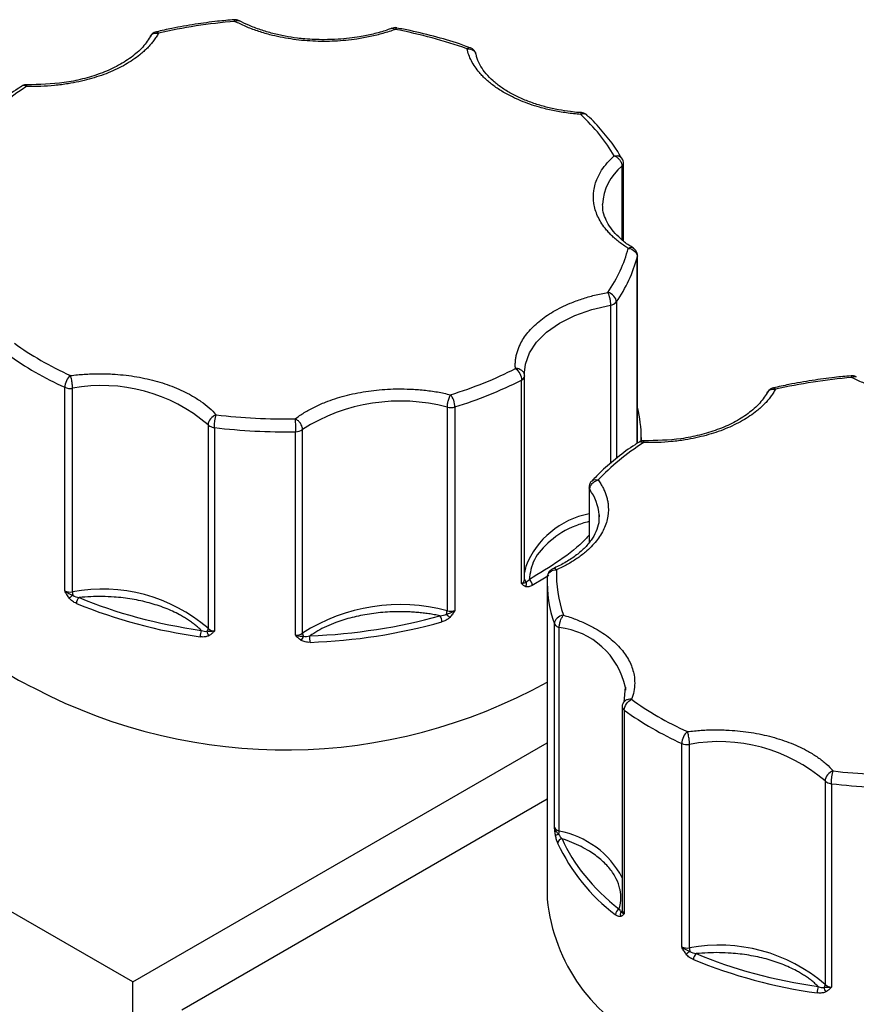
# Model space of a CAD drawing. Header units: inches. Extents: x 0.5 to 22.3, y 0.5 to 16.5.
# Tile 19 of 21: x 18.5 to 19.4, y 14.5 to 15.5. Entities that reach past the tile are written whole.
import ezdxf

# ---------------------------------------------------------------- set-up
doc = ezdxf.new("R2010")
doc.units = ezdxf.units.IN
doc.header["$LTSCALE"] = 2
doc.header["$MEASUREMENT"] = 0

msp = doc.modelspace()

# ---------------------------------------------------------------- linework, layer by layer
for p, q in [((19.1897, 15.3597), (19.1897, 15.28)), ((19.1913, 15.2787), (19.1913, 15.3628)), ((19.1688, 15.316), (19.1687, 15.3183)), ((19.2063, 15.0596), (19.2063, 15.2617)), ((19.2065, 15.0596), (19.2065, 15.2626)), ((19.1836, 15.2126), (19.1836, 15.0431)), ((19.1772, 15.2092), (19.1772, 15.0377)), ((19.0843, 15.1326), (19.0842, 15.1362)), ((19.0809, 14.9076), (19.0809, 15.128)), ((19.0843, 15.1326), (19.0843, 15.1323)), ((19.0843, 14.9119), (19.0843, 15.1323)), ((18.5862, 14.8998), (18.5862, 15.1202)), ((18.5946, 14.8986), (18.5946, 15.1191)), ((19.0002, 15.0986), (19.0002, 14.8782)), ((19.0088, 15.0989), (19.0088, 14.8784)), ((18.7414, 15.0796), (18.7414, 14.8591)), ((18.7483, 15.0766), (18.7483, 14.8561)), ((18.836, 14.8517), (18.836, 15.0721)), ((18.8437, 14.854), (18.8437, 15.0744)), ((19.2105, 15.0617), (19.2105, 15.0657)), ((19.154, 15.0116), (19.154, 14.9519)), ((19.1547, 14.9528), (19.1547, 15.0094)), ((19.1649, 14.9821), (19.165, 14.9799)), ((19.1087, 14.9086), (19.1087, 14.5656)), ((19.1165, 14.6435), (19.1165, 14.864)), ((19.1218, 14.6396), (19.1218, 14.86)), ((18.6598, 14.4761), (18.0447, 14.8312)), ((19.1933, 14.7954), (19.1916, 14.7792)), ((19.1934, 14.7952), (19.1935, 14.7921)), ((19.19, 14.774), (19.19, 14.5535)), ((19.1922, 14.7704), (19.1922, 14.5499)), ((18.6598, 14.4761), (19.1087, 14.7352)), ((19.2544, 14.514), (19.2544, 14.7345)), ((19.2628, 14.5129), (19.2628, 14.7334)), ((19.4097, 14.6938), (19.4097, 14.4734)), ((19.4165, 14.6908), (19.4165, 14.4704)), ((19.1087, 14.674), (18.7129, 14.4455)), ((18.6598, 14.1013), (18.6598, 14.4761))]:
    msp.add_line(p, q)
at = {"flags": 128}
for points in [[(19.2065, 15.2626), (19.2064, 15.2624), (19.2063, 15.2617)], [(19.0842, 15.1362), (19.0851, 15.1452), (19.0894, 15.1575), (19.0971, 15.1692), (19.1081, 15.1801), (19.122, 15.1897), (19.1385, 15.198), (19.1571, 15.2045), (19.1772, 15.2092)], [(19.2105, 15.0657), (19.2105, 15.0636), (19.2104, 15.0604)], [(19.0854, 14.9262), (19.0851, 14.9247), (19.0843, 14.9195)], [(19.1104, 14.9162), (19.1057, 14.9133), (19.0926, 14.9056)]]:
    msp.add_lwpolyline(points, dxfattribs=at)
for centre, radius, start, end in [((19.2242, 15.3161), 0.0556, 128.4223, 177.7121), ((19.1871, 15.363), 0.00421, 308.5087, 357.4304), ((19.0559, 15.3017), 0.1557, 325.0895, 345.1136), ((19.1761, 15.2189), 0.0097, 276.4793, 319.8956), ((18.7354, 15.4505), 0.3624, 234.3111, 245.6943), ((18.8735, 15.5375), 0.459, 287.1489, 296.8704), ((19.0791, 15.1329), 0.00522, 290.4646, 353.689), ((18.5924, 15.1348), 0.0159, 246.9599, 278.0107), ((18.6269, 14.9466), 0.1755, 49.256, 100.611), ((18.9496, 14.9079), 0.1974, 75.141, 122.4451), ((19.0041, 15.1148), 0.0166, 256.6265, 286.6907), ((19.0795, 15.0655), 0.1311, 0.0768, 14.2924), ((18.7469, 15.0846), 0.00735, 222.6419, 240.7341), ((18.7497, 15.0899), 0.0134, 241.3079, 264.1813), ((18.8254, 15.7322), 0.6602, 263.2951, 270.9222), ((18.8363, 15.0855), 0.0134, 269.0358, 303.9182), ((19.1577, 15.0117), 0.00376, 180.945, 217.4259), ((19.1152, 14.9791), 0.0498, 3.5015, 37.4895), ((19.1723, 14.8914), 0.0936, 101.2675, 158.1605), ((18.6332, 14.9706), 0.1936, 185.6948, 245.6253), ((19.0791, 14.9125), 0.00522, 290.4646, 353.689), ((19.088, 14.9122), 0.00366, 185.6152, 232.804), ((19.0848, 14.9053), 0.00781, 2.4706, 56.2904), ((19.2409, 14.9088), 0.1322, 177.4493, 199.7861), ((18.6269, 14.7262), 0.1755, 49.256, 100.611), ((19.0805, 14.9069), 0.00574, 331.6604, 24.4093), ((18.5924, 14.9143), 0.0159, 246.9599, 278.0107), ((18.6578, 14.8148), 0.1019, 128.1341, 130.9243), ((18.6191, 14.8989), 0.0245, 180.6025, 189.243), ((18.6078, 14.8858), 0.009, 132.2532, 178.4536), ((18.807, 15.3926), 0.5476, 247.6562, 262.2108), ((18.9496, 14.6874), 0.1974, 75.141, 122.4451), ((18.9831, 14.8659), 0.0116, 0.6428, 35.7943), ((18.9864, 14.8784), 0.0138, 343.6589, 358.936), ((19.0537, 14.9271), 0.0755, 224.2139, 228.0908), ((19.0041, 14.8943), 0.0166, 256.6265, 286.6907), ((18.7362, 14.8593), 0.0053, 319.1965, 357.7484), ((18.7491, 14.8671), 0.0111, 226.5503, 266.2341), ((18.8294, 15.4618), 0.6183, 272.0834, 285.5027), ((19.1219, 14.8663), 0.00584, 202.9787, 242.992), ((19.125, 14.8712), 0.0116, 240.4659, 253.794), ((19.1125, 14.7778), 0.0827, 12.0928, 83.5527), ((18.7533, 14.8499), 0.0204, 160.2414, 179.9206), ((18.7494, 14.8571), 0.00927, 187.4178, 219.8783), ((18.8363, 14.865), 0.0134, 269.0358, 303.9182), ((18.8334, 14.8542), 0.0121, 317.4555, 342.3992), ((18.8499, 14.8542), 0.00622, 182.1351, 215.4476), ((18.7813, 14.844), 0.0706, 359.9897, 5.6487), ((18.8249, 15.3125), 0.5851, 242.343, 299.0196), ((19.1944, 14.7742), 0.0044, 182.4878, 239.5252), ((19.4036, 15.0647), 0.3624, 234.3111, 245.6943), ((19.2606, 14.7491), 0.0159, 246.9599, 278.0107), ((19.2951, 14.5609), 0.1755, 49.256, 100.611), ((19.4151, 14.6988), 0.00735, 222.6419, 240.7341), ((19.4179, 14.7041), 0.0134, 241.3079, 264.1813), ((19.4936, 15.3465), 0.6602, 263.2951, 270.9222), ((19.1232, 14.6469), 0.00749, 206.7477, 258.5997), ((19.1219, 14.6305), 0.00556, 97.9999, 136.3953), ((19.1102, 14.6398), 0.0116, 340.4761, 358.7318), ((19.1028, 14.5426), 0.0988, 28.0077, 78.9293), ((19.1254, 14.6259), 0.00537, 95.1981, 173.9066), ((19.305, 14.7119), 0.2038, 204.8113, 233.0482), ((19.3014, 14.5848), 0.1936, 185.6948, 245.6253), ((19.1893, 14.5486), 0.00681, 113.8597, 176.2343), ((19.1932, 14.5491), 0.00531, 145.7148, 203.1049), ((19.1869, 14.5549), 0.00335, 305.0455, 337.1501), ((19.1946, 14.5539), 0.00462, 184.1179, 238.1308), ((19.2606, 14.5286), 0.0159, 246.9599, 278.0107), ((19.326, 14.4291), 0.1019, 128.1341, 130.9243), ((19.2951, 14.3404), 0.1755, 49.256, 100.611), ((19.2874, 14.5132), 0.0245, 180.6025, 189.243), ((19.2761, 14.5), 0.009, 132.2532, 178.4536), ((19.4753, 15.0068), 0.5476, 247.6562, 262.2108), ((19.4215, 14.4642), 0.0204, 160.2414, 179.9206), ((19.4044, 14.4736), 0.0053, 319.1965, 357.7484), ((19.4176, 14.4713), 0.00927, 187.4178, 219.8783), ((19.4173, 14.4814), 0.0111, 226.5503, 266.2341)]:
    msp.add_arc(centre, radius, start, end)
for points, knots in [([(18.7697, 15.5183), (18.7637, 15.5178), (18.7495, 15.5166), (18.727, 15.5134), (18.7048, 15.5097), (18.6911, 15.5065), (18.6855, 15.5053)], [0, 0, 0, 0, 0.208943, 0.492283, 0.794975, 1, 1, 1, 1]), ([(18.7752, 15.5173), (18.7752, 15.5173), (18.7743, 15.5178), (18.7725, 15.5184), (18.7706, 15.5184), (18.7697, 15.5183)], [0, 0, 0, 0, 0.011303, 0.530757, 1, 1, 1, 1]), ([(18.7705, 15.5166), (18.7703, 15.5173), (18.77, 15.5184), (18.7698, 15.5183), (18.7697, 15.5182)], [0, 0, 0, 0, 0.644276, 1, 1, 1, 1]), ([(18.7705, 15.5166), (18.7714, 15.5171), (18.7732, 15.518), (18.7746, 15.5175), (18.7752, 15.5172)], [0, 0, 0, 0, 0.506202, 1, 1, 1, 1]), ([(18.9441, 15.5079), (18.9419, 15.5071), (18.9376, 15.5055), (18.9309, 15.5035), (18.9241, 15.5016), (18.917, 15.5), (18.9098, 15.4986), (18.8972, 15.4965), (18.8788, 15.4947), (18.8547, 15.4948), (18.8308, 15.4971), (18.8108, 15.5012), (18.7947, 15.5061), (18.782, 15.5109), (18.7743, 15.5147), (18.7705, 15.5166)], [0, 0, 0, 0, 0.040712, 0.081199, 0.121575, 0.161957, 0.202462, 0.243205, 0.371568, 0.500042, 0.628406, 0.75688, 0.838051, 0.918781, 1, 1, 1, 1]), ([(18.8671, 15.4967), (18.8602, 15.4968), (18.8504, 15.4971), (18.8363, 15.4986), (18.8246, 15.5004), (18.8112, 15.5034), (18.798, 15.5074), (18.7857, 15.512), (18.7786, 15.5156), (18.7753, 15.5173)], [0, 0, 0, 0, 0.204999, 0.287871, 0.424421, 0.564491, 0.712862, 0.865481, 1, 1, 1, 1]), ([(18.9405, 15.5092), (18.9386, 15.5085), (18.9323, 15.506), (18.9205, 15.5028), (18.907, 15.4999), (18.8942, 15.4981), (18.8814, 15.4969), (18.8722, 15.4968), (18.8671, 15.4967)], [0, 0, 0, 0, 0.086771, 0.300224, 0.500097, 0.644681, 0.805085, 1, 1, 1, 1]), ([(18.9406, 15.5089), (18.941, 15.5091), (18.9421, 15.5094), (18.9434, 15.5084), (18.9441, 15.5079)], [0, 0, 0, 0, 0.456664, 1, 1, 1, 1]), ([(18.946, 15.5095), (18.946, 15.5095), (18.9449, 15.5099), (18.943, 15.5098), (18.9413, 15.5092), (18.9407, 15.5089)], [0, 0, 0, 0, 0.013464, 0.61606, 1, 1, 1, 1]), ([(18.9459, 15.5093), (18.9457, 15.5094), (18.9452, 15.5095), (18.9445, 15.5085), (18.9441, 15.5079)], [0, 0, 0, 0, 0.362426, 1, 1, 1, 1]), ([(19.025, 15.4881), (19.0224, 15.489), (19.0109, 15.4933), (18.9893, 15.4996), (18.9655, 15.5057), (18.9507, 15.5085), (18.9459, 15.5093)], [0, 0, 0, 0, 0.105795, 0.468305, 0.825708, 1, 1, 1, 1]), ([(18.6877, 15.5038), (18.6869, 15.5024), (18.6853, 15.4996), (18.6825, 15.4956), (18.6793, 15.4916), (18.6757, 15.4877), (18.6718, 15.484), (18.6644, 15.4777), (18.6523, 15.4695), (18.6338, 15.4606), (18.6129, 15.4536), (18.593, 15.4493), (18.5753, 15.447), (18.5601, 15.446), (18.55, 15.4461), (18.5449, 15.4461)], [0, 0, 0, 0, 0.040712, 0.081199, 0.121575, 0.161957, 0.202462, 0.243205, 0.371568, 0.500042, 0.628406, 0.75688, 0.838051, 0.918781, 1, 1, 1, 1]), ([(18.6797, 15.5015), (18.6769, 15.4972), (18.6716, 15.4887), (18.6586, 15.4774), (18.643, 15.4677), (18.6252, 15.4598), (18.6059, 15.454), (18.5795, 15.4486), (18.5588, 15.4482), (18.5452, 15.4479)], [0, 0, 0, 0, 0.137754, 0.271976, 0.402628, 0.529665, 0.653037, 0.772693, 1, 1, 1, 1]), ([(18.6789, 15.5003), (18.6789, 15.5003), (18.679, 15.5008), (18.6794, 15.5011), (18.6798, 15.5014)], [0, 0, 0, 0, 0.015653, 1, 1, 1, 1]), ([(18.6855, 15.5053), (18.6846, 15.505), (18.6825, 15.5045), (18.6801, 15.5026), (18.6793, 15.5009), (18.679, 15.5003)], [0, 0, 0, 0, 0.322244, 0.762433, 1, 1, 1, 1]), ([(18.6798, 15.5014), (18.6801, 15.5018), (18.6811, 15.5031), (18.684, 15.5041), (18.6864, 15.5039), (18.6877, 15.5038)], [0, 0, 0, 0, 0.212818, 0.606409, 1, 1, 1, 1]), ([(18.6855, 15.5052), (18.6858, 15.5053), (18.6864, 15.5055), (18.6872, 15.5044), (18.6877, 15.5038)], [0, 0, 0, 0, 0.378564, 1, 1, 1, 1]), ([(19.0218, 15.4869), (19.0225, 15.4875), (19.0237, 15.4885), (19.0246, 15.4882), (19.025, 15.4881)], [0, 0, 0, 0, 0.5855701, 1, 1, 1, 1]), ([(19.0624, 15.4392), (19.0606, 15.4403), (19.0569, 15.4425), (19.0519, 15.4459), (19.0472, 15.4495), (19.0428, 15.4532), (19.0388, 15.4571), (19.0346, 15.4618), (19.0304, 15.4673), (19.0265, 15.4737), (19.0236, 15.4802), (19.0224, 15.4847), (19.0218, 15.4869)], [0, 0, 0, 0, 0.083729, 0.166966, 0.249962, 0.332971, 0.416246, 0.500037, 0.625413, 0.749962, 0.87454, 1, 1, 1, 1]), ([(19.0305, 15.4838), (19.0297, 15.4848), (19.0286, 15.4863), (19.0266, 15.4877), (19.0256, 15.488), (19.0251, 15.4881)], [0, 0, 0, 0, 0.545969, 0.797714, 1, 1, 1, 1]), ([(19.0315, 15.4809), (19.0315, 15.481), (19.0314, 15.4821), (19.0309, 15.483), (19.0305, 15.4838)], [0, 0, 0, 0, 0.149837, 1, 1, 1, 1]), ([(19.1458, 15.4177), (19.1447, 15.4178), (19.1407, 15.4179), (19.1323, 15.419), (19.1206, 15.4207), (19.1072, 15.4237), (19.094, 15.4277), (19.0813, 15.4325), (19.0695, 15.4383), (19.0589, 15.4449), (19.0498, 15.452), (19.0422, 15.4598), (19.0365, 15.4679), (19.033, 15.475), (19.0321, 15.4794), (19.0319, 15.4809)], [0, 0, 0, 0, 0.019087, 0.066386, 0.144323, 0.224269, 0.308952, 0.396061, 0.484706, 0.574306, 0.664695, 0.756138, 0.849516, 0.946762, 1, 1, 1, 1]), ([(18.5396, 15.4463), (18.5383, 15.4454), (18.53, 15.4404), (18.5165, 15.4301), (18.5007, 15.4169), (18.4922, 15.4079), (18.4887, 15.4042)], [0, 0, 0, 0, 0.066252, 0.408864, 0.753235, 1, 1, 1, 1]), ([(18.5452, 15.4478), (18.5446, 15.4478), (18.5429, 15.4479), (18.5408, 15.4473), (18.5397, 15.4464), (18.5395, 15.4462)], [0, 0, 0, 0, 0.283172, 0.874431, 1, 1, 1, 1]), ([(18.5449, 15.4461), (18.544, 15.4465), (18.5421, 15.4472), (18.5401, 15.447), (18.5396, 15.4464), (18.5396, 15.4463)], [0, 0, 0, 0, 0.486543, 0.973086, 1, 1, 1, 1]), ([(18.5449, 15.4461), (18.545, 15.4468), (18.5451, 15.448), (18.5452, 15.4478), (18.5452, 15.4478)], [0, 0, 0, 0, 0.548727, 1, 1, 1, 1]), ([(19.145, 15.4158), (19.1424, 15.416), (19.1373, 15.4165), (19.1296, 15.4174), (19.1221, 15.4186), (19.1147, 15.42), (19.1074, 15.4216), (19.0991, 15.4238), (19.09, 15.4267), (19.0802, 15.4304), (19.0709, 15.4346), (19.0652, 15.4377), (19.0624, 15.4392)], [0, 0, 0, 0, 0.083729, 0.166966, 0.249962, 0.332971, 0.416246, 0.500037, 0.625413, 0.749962, 0.87454, 1, 1, 1, 1]), ([(19.1458, 15.4174), (19.1457, 15.4175), (19.1455, 15.4176), (19.1452, 15.4165), (19.145, 15.4158)], [0, 0, 0, 0, 0.384806, 1, 1, 1, 1]), ([(19.1517, 15.4148), (19.1515, 15.4151), (19.1507, 15.4161), (19.1483, 15.4166), (19.1461, 15.4161), (19.145, 15.4158)], [0, 0, 0, 0, 0.1500247, 0.5750123, 1, 1, 1, 1]), ([(19.1518, 15.4148), (19.1516, 15.4151), (19.151, 15.4158), (19.1493, 15.4167), (19.1475, 15.4175), (19.1461, 15.4175), (19.1458, 15.4175)], [0, 0, 0, 0, 0.1385559, 0.3988003, 0.835264, 1, 1, 1, 1]), ([(19.1896, 15.3677), (19.1877, 15.3712), (19.1823, 15.3808), (19.1704, 15.3957), (19.1596, 15.408), (19.1526, 15.4141), (19.1517, 15.4149)], [0, 0, 0, 0, 0.207432, 0.576064, 0.944809, 1, 1, 1, 1]), ([(19.1965, 15.2707), (19.1948, 15.2718), (19.1914, 15.274), (19.1867, 15.2775), (19.1823, 15.281), (19.1783, 15.2847), (19.1747, 15.2886), (19.1689, 15.2954), (19.1627, 15.3056), (19.1586, 15.3193), (19.1585, 15.3333), (19.162, 15.3453), (19.1674, 15.3553), (19.1734, 15.3634), (19.1787, 15.3684), (19.1813, 15.3709)], [0, 0, 0, 0, 0.040712, 0.081199, 0.121575, 0.161957, 0.202462, 0.243205, 0.371568, 0.500042, 0.628406, 0.75688, 0.838051, 0.918781, 1, 1, 1, 1]), ([(19.1813, 15.3709), (19.1825, 15.3711), (19.185, 15.3713), (19.1882, 15.3701), (19.1893, 15.3685), (19.1899, 15.3677)], [0, 0, 0, 0, 0.340707, 0.681414, 1, 1, 1, 1]), ([(19.1813, 15.3709), (19.1818, 15.3707), (19.1829, 15.3703), (19.1843, 15.3693), (19.1855, 15.3683), (19.1865, 15.3673), (19.1878, 15.3656), (19.1893, 15.363), (19.1896, 15.3607), (19.1897, 15.3597)], [0, 0, 0, 0, 0.126025, 0.23919, 0.339434, 0.426787, 0.50133, 0.757683, 1, 1, 1, 1]), ([(19.1912, 15.3627), (19.1913, 15.3628), (19.1914, 15.3637), (19.191, 15.3654), (19.1903, 15.367), (19.1899, 15.3678)], [0, 0, 0, 0, 0.025984, 0.501379, 1, 1, 1, 1]), ([(19.2019, 15.2711), (19.2003, 15.2721), (19.1951, 15.2752), (19.1879, 15.2812), (19.1803, 15.2889), (19.1745, 15.297), (19.1706, 15.3056), (19.1687, 15.3121), (19.1689, 15.3157), (19.169, 15.3163)], [0, 0, 0, 0, 0.074534, 0.242459, 0.412341, 0.585818, 0.766481, 0.960907, 1, 1, 1, 1]), ([(19.2017, 15.271), (19.2017, 15.271), (19.2012, 15.2717), (19.1993, 15.2718), (19.1974, 15.2711), (19.1965, 15.2707)], [0, 0, 0, 0, 0.0264391, 0.5132195, 1, 1, 1, 1]), ([(19.2051, 15.2676), (19.2044, 15.2686), (19.2034, 15.27), (19.202, 15.2708), (19.2017, 15.271)], [0, 0, 0, 0, 0.790701, 1, 1, 1, 1]), ([(19.2064, 15.2625), (19.2064, 15.2626), (19.2066, 15.2634), (19.2062, 15.2652), (19.2055, 15.2668), (19.2051, 15.2676)], [0, 0, 0, 0, 0.024386, 0.500561, 1, 1, 1, 1]), ([(19.0743, 15.1405), (19.0742, 15.142), (19.0741, 15.1449), (19.0743, 15.1493), (19.075, 15.1536), (19.076, 15.158), (19.0775, 15.1623), (19.0807, 15.1696), (19.0872, 15.1797), (19.0994, 15.1918), (19.1148, 15.2025), (19.131, 15.2104), (19.1463, 15.2161), (19.1599, 15.2201), (19.1695, 15.222), (19.1743, 15.2229)], [0, 0, 0, 0, 0.040712, 0.081199, 0.121575, 0.161957, 0.202462, 0.243205, 0.371568, 0.500042, 0.628406, 0.75688, 0.838051, 0.918781, 1, 1, 1, 1]), ([(19.1743, 15.2229), (19.1745, 15.2225), (19.1748, 15.2218), (19.1754, 15.2204), (19.1758, 15.219), (19.1761, 15.2178), (19.1766, 15.2157), (19.1771, 15.2126), (19.1772, 15.2103), (19.1772, 15.2092)], [0, 0, 0, 0, 0.127074, 0.240811, 0.340983, 0.427706, 0.501333, 0.759176, 1, 1, 1, 1]), ([(19.1836, 15.2126), (19.1836, 15.2148), (19.1826, 15.2171), (19.1791, 15.221), (19.1767, 15.2224), (19.1743, 15.2229)], [0, 0, 0, 0, 0.5, 0.5, 1, 1, 1, 1]), ([(18.5924, 15.1329), (18.5949, 15.1332), (18.5999, 15.1338), (18.6074, 15.1344), (18.6149, 15.1348), (18.6225, 15.135), (18.6301, 15.1349), (18.6432, 15.1343), (18.6615, 15.1324), (18.6842, 15.1276), (18.7052, 15.1206), (18.7215, 15.1128), (18.7338, 15.1051), (18.743, 15.0981), (18.7479, 15.093), (18.7503, 15.0904)], [0, 0, 0, 0, 0.040712, 0.081199, 0.121575, 0.161957, 0.202462, 0.243205, 0.371568, 0.500042, 0.628406, 0.75688, 0.838051, 0.918781, 1, 1, 1, 1]), ([(19.0843, 15.1326), (19.0843, 15.1331), (19.0842, 15.1341), (19.0837, 15.1356), (19.0828, 15.137), (19.0815, 15.1383), (19.0799, 15.1393), (19.0782, 15.14), (19.0763, 15.1405), (19.075, 15.1405), (19.0743, 15.1405)], [0, 0, 0, 0, 0.116441, 0.234491, 0.360904, 0.500015, 0.620352, 0.760008, 0.859428, 1, 1, 1, 1]), ([(18.5946, 15.1191), (18.5946, 15.1196), (18.5946, 15.1207), (18.5945, 15.1225), (18.5943, 15.1245), (18.5939, 15.1269), (18.5934, 15.1301), (18.5928, 15.1319), (18.5924, 15.1329)], [0, 0, 0, 0, 0.11953, 0.241123, 0.367647, 0.501341, 0.708539, 1, 1, 1, 1]), ([(19.4379, 15.1326), (19.4319, 15.1321), (19.4177, 15.1308), (19.3952, 15.1277), (19.3731, 15.1239), (19.3593, 15.1208), (19.3537, 15.1195)], [0, 0, 0, 0, 0.208943, 0.492283, 0.794975, 1, 1, 1, 1]), ([(19.4434, 15.1315), (19.4434, 15.1315), (19.4426, 15.1321), (19.4407, 15.1327), (19.4388, 15.1326), (19.4379, 15.1326)], [0, 0, 0, 0, 0.011303, 0.530757, 1, 1, 1, 1]), ([(19.4387, 15.1309), (19.4385, 15.1316), (19.4382, 15.1326), (19.438, 15.1325), (19.4379, 15.1325)], [0, 0, 0, 0, 0.644276, 1, 1, 1, 1]), ([(19.4387, 15.1309), (19.4396, 15.1313), (19.4414, 15.1322), (19.4428, 15.1317), (19.4435, 15.1315)], [0, 0, 0, 0, 0.506202, 1, 1, 1, 1]), ([(19.6123, 15.1221), (19.6102, 15.1213), (19.6058, 15.1198), (19.5991, 15.1177), (19.5923, 15.1159), (19.5852, 15.1142), (19.5781, 15.1128), (19.5655, 15.1107), (19.547, 15.1089), (19.5229, 15.109), (19.499, 15.1114), (19.4791, 15.1155), (19.4629, 15.1203), (19.4502, 15.1251), (19.4426, 15.129), (19.4387, 15.1309)], [0, 0, 0, 0, 0.0407122, 0.0811988, 0.1215751, 0.1619575, 0.2024623, 0.2432047, 0.371568, 0.5000423, 0.6284057, 0.75688, 0.838051, 0.9187806, 1, 1, 1, 1]), ([(18.8358, 15.0861), (18.8373, 15.0872), (18.8405, 15.0895), (18.8455, 15.0928), (18.8509, 15.0959), (18.8565, 15.0988), (18.8624, 15.1016), (18.873, 15.106), (18.8893, 15.1113), (18.912, 15.1161), (18.9358, 15.1185), (18.957, 15.1186), (18.9751, 15.1173), (18.9899, 15.1153), (18.9993, 15.1132), (19.0041, 15.1121)], [0, 0, 0, 0, 0.040712, 0.081199, 0.121575, 0.161957, 0.202462, 0.243205, 0.371568, 0.500042, 0.628406, 0.75688, 0.838051, 0.918781, 1, 1, 1, 1]), ([(19.3559, 15.1181), (19.3551, 15.1167), (19.3535, 15.1139), (19.3507, 15.1098), (19.3475, 15.1058), (19.3439, 15.102), (19.34, 15.0982), (19.3327, 15.092), (19.3206, 15.0838), (19.302, 15.0748), (19.2811, 15.0678), (19.2612, 15.0635), (19.2435, 15.0613), (19.2284, 15.0602), (19.2182, 15.0603), (19.2132, 15.0604)], [0, 0, 0, 0, 0.040712, 0.081199, 0.121575, 0.161957, 0.202462, 0.243205, 0.371568, 0.500042, 0.628406, 0.75688, 0.838051, 0.918781, 1, 1, 1, 1]), ([(19.3479, 15.1158), (19.3452, 15.1115), (19.3398, 15.103), (19.3268, 15.0916), (19.3113, 15.0819), (19.2934, 15.0741), (19.2741, 15.0682), (19.2477, 15.0629), (19.227, 15.0624), (19.2135, 15.0622)], [0, 0, 0, 0, 0.137754, 0.271976, 0.402628, 0.529665, 0.653037, 0.772693, 1, 1, 1, 1]), ([(19.3471, 15.1146), (19.3471, 15.1146), (19.3472, 15.1151), (19.3476, 15.1154), (19.348, 15.1157)], [0, 0, 0, 0, 0.015653, 1, 1, 1, 1]), ([(19.3537, 15.1195), (19.3528, 15.1193), (19.3507, 15.1187), (19.3484, 15.1168), (19.3475, 15.1151), (19.3472, 15.1145)], [0, 0, 0, 0, 0.322244, 0.762433, 1, 1, 1, 1]), ([(19.348, 15.1157), (19.3484, 15.1161), (19.3493, 15.1173), (19.3522, 15.1183), (19.3547, 15.1182), (19.3559, 15.1181)], [0, 0, 0, 0, 0.212818, 0.606409, 1, 1, 1, 1]), ([(19.3538, 15.1195), (19.354, 15.1195), (19.3546, 15.1197), (19.3554, 15.1187), (19.3559, 15.1181)], [0, 0, 0, 0, 0.378564, 1, 1, 1, 1]), ([(19.0041, 15.1121), (19.0038, 15.1118), (19.0035, 15.1112), (19.0025, 15.1094), (19.0013, 15.1063), (19.0005, 15.1026), (19.0002, 15.1002), (19.0002, 15.0991), (19.0002, 15.0986)], [0, 0, 0, 0, 0.111803, 0.190688, 0.499452, 0.759073, 0.885608, 1, 1, 1, 1]), ([(18.8437, 15.0744), (18.8437, 15.0749), (18.8436, 15.076), (18.8432, 15.0777), (18.8424, 15.0795), (18.8412, 15.0816), (18.839, 15.0842), (18.837, 15.0854), (18.8358, 15.0861)], [0, 0, 0, 0, 0.12018, 0.243699, 0.370706, 0.501329, 0.711213, 1, 1, 1, 1]), ([(19.2078, 15.0605), (19.2065, 15.0597), (19.1982, 15.0546), (19.1847, 15.0443), (19.1689, 15.0311), (19.1604, 15.0222), (19.1569, 15.0184)], [0, 0, 0, 0, 0.066252, 0.408864, 0.753235, 1, 1, 1, 1]), ([(19.2134, 15.0621), (19.2129, 15.0621), (19.2111, 15.0622), (19.209, 15.0616), (19.2079, 15.0606), (19.2078, 15.0605)], [0, 0, 0, 0, 0.283172, 0.874431, 1, 1, 1, 1]), ([(19.2132, 15.0604), (19.2122, 15.0607), (19.2103, 15.0614), (19.2084, 15.0613), (19.2078, 15.0606), (19.2078, 15.0606)], [0, 0, 0, 0, 0.4865432, 0.9730865, 1, 1, 1, 1]), ([(19.2132, 15.0604), (19.2132, 15.061), (19.2133, 15.0622), (19.2134, 15.0621), (19.2135, 15.062)], [0, 0, 0, 0, 0.548727, 1, 1, 1, 1]), ([(19.164, 15.0198), (19.1649, 15.0184), (19.1668, 15.0157), (19.1691, 15.0116), (19.1711, 15.0073), (19.1727, 15.0031), (19.1739, 14.9987), (19.1752, 14.9912), (19.1751, 14.9804), (19.1708, 14.9667), (19.1626, 14.9536), (19.1521, 14.9429), (19.1411, 14.9346), (19.1307, 14.9282), (19.1228, 14.9245), (19.1189, 14.9226)], [0, 0, 0, 0, 0.040712, 0.081199, 0.121575, 0.161957, 0.202462, 0.243205, 0.371568, 0.500042, 0.628406, 0.75688, 0.838051, 0.918781, 1, 1, 1, 1]), ([(19.1568, 15.0184), (19.1566, 15.0183), (19.1555, 15.0174), (19.1543, 15.015), (19.1541, 15.0127), (19.154, 15.0116)], [0, 0, 0, 0, 0.085775, 0.558375, 1, 1, 1, 1]), ([(19.1547, 15.0094), (19.1548, 15.0099), (19.1548, 15.0109), (19.1555, 15.0132), (19.1573, 15.0161), (19.1601, 15.0182), (19.1624, 15.0194), (19.1634, 15.0196), (19.164, 15.0198)], [0, 0, 0, 0, 0.114329, 0.240841, 0.50037, 0.795124, 0.879745, 1, 1, 1, 1]), ([(19.1568, 15.0184), (19.1571, 15.0187), (19.158, 15.0198), (19.1605, 15.0205), (19.1628, 15.02), (19.164, 15.0198)], [0, 0, 0, 0, 0.195552, 0.597776, 1, 1, 1, 1]), ([(19.154, 14.9748), (19.1491, 14.9734), (19.1323, 14.9686), (19.1109, 14.9543), (19.0925, 14.9341), (19.0903, 14.9191), (19.0892, 14.9118)], [0, 0, 0, 0, 0.1221203, 0.4193061, 0.7164918, 1, 1, 1, 1]), ([(19.1647, 14.9818), (19.1648, 14.979), (19.1649, 14.973), (19.1619, 14.9639), (19.1567, 14.9546), (19.1491, 14.9457), (19.1395, 14.9375), (19.1282, 14.93), (19.1192, 14.9257), (19.1148, 14.9236)], [0, 0, 0, 0, 0.133133, 0.28988, 0.437868, 0.581379, 0.722904, 0.863262, 1, 1, 1, 1]), ([(19.154, 14.96), (19.1527, 14.9586), (19.144, 14.9488), (19.1228, 14.9322), (19.1004, 14.9186), (19.0892, 14.9118)], [0, 0, 0, 0, 0.077108, 0.538818, 1, 1, 1, 1]), ([(19.1149, 14.9235), (19.1146, 14.9234), (19.1131, 14.923), (19.1111, 14.921), (19.1093, 14.9181), (19.1091, 14.916), (19.109, 14.9151)], [0, 0, 0, 0, 0.080654, 0.425917, 0.753535, 1, 1, 1, 1]), ([(19.1189, 14.9226), (19.1181, 14.9232), (19.1166, 14.9241), (19.1154, 14.9237), (19.1149, 14.9235)], [0, 0, 0, 0, 0.541296, 1, 1, 1, 1]), ([(19.0856, 14.9042), (19.0851, 14.9044), (19.0843, 14.9047), (19.0831, 14.9055), (19.082, 14.9065), (19.0813, 14.9072), (19.0809, 14.9076)], [0, 0, 0, 0, 0.236129, 0.498993, 0.712542, 1, 1, 1, 1]), ([(19.0926, 14.9056), (19.092, 14.9053), (19.0907, 14.9046), (19.0888, 14.9041), (19.0871, 14.9039), (19.0861, 14.9041), (19.0856, 14.9042)], [0, 0, 0, 0, 0.2707474, 0.5232404, 0.7638719, 1, 1, 1, 1]), ([(18.5911, 14.8918), (18.5906, 14.8924), (18.5897, 14.8936), (18.5885, 14.8955), (18.5873, 14.8976), (18.5866, 14.899), (18.5862, 14.8998)], [0, 0, 0, 0, 0.2361294, 0.4989929, 0.7125421, 1, 1, 1, 1]), ([(18.5988, 14.886), (18.5981, 14.8864), (18.5966, 14.887), (18.5946, 14.8884), (18.5927, 14.89), (18.5916, 14.8912), (18.5911, 14.8918)], [0, 0, 0, 0, 0.270747, 0.52324, 0.763872, 1, 1, 1, 1]), ([(18.734, 14.8569), (18.7329, 14.8579), (18.7308, 14.86), (18.7272, 14.863), (18.7234, 14.8659), (18.7193, 14.8687), (18.715, 14.8714), (18.7073, 14.8757), (18.6952, 14.8813), (18.6778, 14.8869), (18.6592, 14.891), (18.642, 14.893), (18.627, 14.8936), (18.6143, 14.8935), (18.606, 14.8928), (18.6018, 14.8924)], [0, 0, 0, 0, 0.040848, 0.081503, 0.122064, 0.162633, 0.203311, 0.244196, 0.372048, 0.500037, 0.627888, 0.755877, 0.837356, 0.918461, 1, 1, 1, 1]), ([(18.9925, 14.8727), (18.9905, 14.8731), (18.9865, 14.8739), (18.9804, 14.8749), (18.9743, 14.8757), (18.9681, 14.8763), (18.9618, 14.8768), (18.951, 14.8772), (18.9356, 14.877), (18.916, 14.8749), (18.8972, 14.8711), (18.8817, 14.8662), (18.8695, 14.8612), (18.86, 14.8564), (18.8544, 14.8527), (18.8516, 14.8509)], [0, 0, 0, 0, 0.040848, 0.081503, 0.122064, 0.162633, 0.203311, 0.244196, 0.372048, 0.500037, 0.627888, 0.755877, 0.837356, 0.918461, 1, 1, 1, 1]), ([(19.0033, 14.871), (19.0029, 14.8705), (19.0019, 14.8696), (19.0003, 14.8685), (18.9986, 14.8675), (18.9967, 14.8667), (18.9954, 14.8662), (18.9947, 14.866)], [0, 0, 0, 0, 0.188808, 0.379511, 0.575987, 0.781785, 1, 1, 1, 1]), ([(19.0088, 14.8784), (19.0084, 14.8777), (19.0075, 14.8764), (19.0062, 14.8744), (19.0049, 14.8727), (19.0038, 14.8715), (19.0033, 14.871)], [0, 0, 0, 0, 0.2912416, 0.5002174, 0.7620959, 1, 1, 1, 1]), ([(19.1218, 14.86), (19.1218, 14.8605), (19.1218, 14.8616), (19.122, 14.8633), (19.1225, 14.8653), (19.1231, 14.8676), (19.1245, 14.8707), (19.1256, 14.8723), (19.1263, 14.8733)], [0, 0, 0, 0, 0.11095, 0.240698, 0.354877, 0.501414, 0.697173, 1, 1, 1, 1]), ([(19.1263, 14.8733), (19.1286, 14.8726), (19.1331, 14.8713), (19.1395, 14.8689), (19.1457, 14.8664), (19.1517, 14.8637), (19.1574, 14.8608), (19.1668, 14.8556), (19.1787, 14.8473), (19.1907, 14.8352), (19.1991, 14.8221), (19.2029, 14.81), (19.2037, 14.7996), (19.2029, 14.7908), (19.2009, 14.785), (19.2, 14.7822)], [0, 0, 0, 0, 0.040712, 0.081199, 0.121575, 0.161957, 0.202462, 0.243205, 0.371568, 0.500042, 0.628406, 0.75688, 0.838051, 0.918781, 1, 1, 1, 1]), ([(18.7422, 14.8511), (18.7417, 14.8509), (18.7407, 14.8504), (18.7389, 14.85), (18.737, 14.8497), (18.735, 14.8497), (18.7335, 14.8499), (18.7328, 14.85)], [0, 0, 0, 0, 0.188808, 0.379511, 0.575987, 0.781785, 1, 1, 1, 1]), ([(18.7483, 14.8561), (18.7478, 14.8556), (18.7469, 14.8546), (18.7454, 14.8533), (18.744, 14.8521), (18.7428, 14.8514), (18.7422, 14.8511)], [0, 0, 0, 0, 0.291242, 0.500217, 0.762096, 1, 1, 1, 1]), ([(18.8422, 14.8461), (18.8417, 14.8464), (18.8405, 14.8472), (18.839, 14.8486), (18.8375, 14.8501), (18.8366, 14.8511), (18.836, 14.8517)], [0, 0, 0, 0, 0.2361294, 0.4989929, 0.7125421, 1, 1, 1, 1]), ([(18.8519, 14.844), (18.851, 14.8439), (18.8492, 14.8439), (18.8466, 14.8443), (18.8443, 14.845), (18.8429, 14.8457), (18.8422, 14.8461)], [0, 0, 0, 0, 0.270747, 0.52324, 0.763872, 1, 1, 1, 1]), ([(19.1907, 14.7776), (19.1907, 14.7775), (19.19, 14.7765), (19.19, 14.7752), (19.19, 14.774)], [0, 0, 0, 0, 0.1147319, 1, 1, 1, 1]), ([(19.1915, 14.7789), (19.1913, 14.7787), (19.1909, 14.7784), (19.1908, 14.7778), (19.1908, 14.7776)], [0, 0, 0, 0, 0.527855, 1, 1, 1, 1]), ([(19.2, 14.7822), (19.1987, 14.7822), (19.1962, 14.7823), (19.1931, 14.781), (19.192, 14.7795), (19.1915, 14.7789)], [0, 0, 0, 0, 0.363829, 0.727658, 1, 1, 1, 1]), ([(19.1922, 14.7704), (19.1922, 14.7726), (19.193, 14.775), (19.1959, 14.7794), (19.1979, 14.7812), (19.2, 14.7822)], [0, 0, 0, 0, 0.5, 0.5, 1, 1, 1, 1]), ([(19.2606, 14.7472), (19.259, 14.746), (19.2574, 14.7439), (19.2551, 14.7392), (19.2544, 14.7366), (19.2544, 14.7345)], [0, 0, 0, 0, 0.5, 0.5, 1, 1, 1, 1]), ([(19.2606, 14.7472), (19.2631, 14.7475), (19.2681, 14.7481), (19.2756, 14.7487), (19.2831, 14.7491), (19.2907, 14.7492), (19.2983, 14.7491), (19.3114, 14.7486), (19.3298, 14.7466), (19.3524, 14.7418), (19.3734, 14.7349), (19.3898, 14.7271), (19.402, 14.7194), (19.4112, 14.7123), (19.4161, 14.7072), (19.4185, 14.7046)], [0, 0, 0, 0, 0.040712, 0.081199, 0.121575, 0.161957, 0.202462, 0.243205, 0.371568, 0.500042, 0.628406, 0.75688, 0.838051, 0.918781, 1, 1, 1, 1]), ([(19.2628, 14.7334), (19.2628, 14.7339), (19.2628, 14.735), (19.2627, 14.7368), (19.2625, 14.7388), (19.2621, 14.7412), (19.2616, 14.7444), (19.261, 14.7461), (19.2606, 14.7472)], [0, 0, 0, 0, 0.11953, 0.241123, 0.367647, 0.501341, 0.708539, 1, 1, 1, 1]), ([(19.1178, 14.6343), (19.1177, 14.635), (19.1175, 14.6365), (19.1171, 14.6387), (19.1168, 14.6411), (19.1167, 14.6426), (19.1165, 14.6435)], [0, 0, 0, 0, 0.236129, 0.498993, 0.712542, 1, 1, 1, 1]), ([(19.1201, 14.6264), (19.1198, 14.627), (19.1194, 14.628), (19.1188, 14.6299), (19.1183, 14.632), (19.118, 14.6335), (19.1178, 14.6343)], [0, 0, 0, 0, 0.270747, 0.52324, 0.763872, 1, 1, 1, 1]), ([(19.1866, 14.5549), (19.1869, 14.5561), (19.1876, 14.5585), (19.1882, 14.5621), (19.1885, 14.5657), (19.1885, 14.5694), (19.1882, 14.573), (19.1871, 14.5793), (19.184, 14.588), (19.177, 14.5987), (19.1672, 14.6088), (19.1563, 14.6167), (19.1455, 14.6228), (19.1357, 14.6274), (19.1285, 14.6299), (19.1249, 14.6312)], [0, 0, 0, 0, 0.040848, 0.081503, 0.122064, 0.162633, 0.203311, 0.244196, 0.372048, 0.500037, 0.627888, 0.755877, 0.837356, 0.918461, 1, 1, 1, 1]), ([(19.1883, 14.547), (19.188, 14.547), (19.1873, 14.5468), (19.1863, 14.547), (19.1851, 14.5474), (19.1838, 14.5481), (19.183, 14.5487), (19.1825, 14.5491)], [0, 0, 0, 0, 0.188808, 0.379511, 0.575987, 0.781785, 1, 1, 1, 1]), ([(19.1922, 14.5499), (19.1918, 14.5496), (19.1912, 14.549), (19.1903, 14.5481), (19.1894, 14.5474), (19.1887, 14.5472), (19.1883, 14.547)], [0, 0, 0, 0, 0.291242, 0.500217, 0.762096, 1, 1, 1, 1]), ([(19.2593, 14.5061), (19.2589, 14.5066), (19.2579, 14.5079), (19.2567, 14.5098), (19.2555, 14.5118), (19.2548, 14.5132), (19.2544, 14.514)], [0, 0, 0, 0, 0.2361294, 0.4989929, 0.7125421, 1, 1, 1, 1]), ([(19.2671, 14.5003), (19.2663, 14.5006), (19.2649, 14.5013), (19.2628, 14.5026), (19.2609, 14.5042), (19.2598, 14.5054), (19.2593, 14.5061)], [0, 0, 0, 0, 0.270747, 0.52324, 0.763872, 1, 1, 1, 1]), ([(19.4022, 14.4711), (19.4011, 14.4721), (19.399, 14.4742), (19.3954, 14.4772), (19.3916, 14.4801), (19.3875, 14.4829), (19.3832, 14.4856), (19.3755, 14.49), (19.3634, 14.4955), (19.346, 14.5012), (19.3274, 14.5052), (19.3102, 14.5072), (19.2952, 14.5079), (19.2825, 14.5077), (19.2742, 14.507), (19.27, 14.5067)], [0, 0, 0, 0, 0.040848, 0.081503, 0.122064, 0.162633, 0.203311, 0.244196, 0.372048, 0.500037, 0.627888, 0.755877, 0.837356, 0.918461, 1, 1, 1, 1]), ([(19.4105, 14.4654), (19.4099, 14.4651), (19.4089, 14.4646), (19.4071, 14.4642), (19.4052, 14.464), (19.4032, 14.464), (19.4018, 14.4641), (19.401, 14.4642)], [0, 0, 0, 0, 0.188808, 0.379511, 0.575987, 0.781785, 1, 1, 1, 1]), ([(19.4165, 14.4704), (19.416, 14.4698), (19.4151, 14.4689), (19.4137, 14.4675), (19.4122, 14.4664), (19.411, 14.4657), (19.4105, 14.4654)], [0, 0, 0, 0, 0.291242, 0.500217, 0.762096, 1, 1, 1, 1])]:
    msp.add_open_spline(points, degree=3, knots=knots)
for points in [[(18.7705, 15.5166), (18.7421, 15.5142), (18.7143, 15.5099), (18.6877, 15.5038)], [(19.0218, 15.4869), (18.9974, 15.4956), (18.9713, 15.5026), (18.9441, 15.5079)], [(19.0218, 15.4869), (19.0273, 15.4873), (19.0317, 15.484), (19.0317, 15.4795)], [(18.5449, 15.4461), (18.5259, 15.4337), (18.5094, 15.4201), (18.4958, 15.4056)], [(19.1813, 15.3709), (19.1722, 15.3866), (19.16, 15.4017), (19.145, 15.4158)], [(19.1743, 15.2229), (19.1848, 15.2383), (19.1922, 15.2544), (19.1965, 15.2707)], [(19.1965, 15.2707), (19.2019, 15.2703), (19.2063, 15.2662), (19.2063, 15.2617)], [(18.5318, 15.1679), (18.5407, 15.1614), (18.5502, 15.1553), (18.5603, 15.1494)], [(18.5603, 15.1494), (18.5705, 15.1436), (18.5812, 15.1381), (18.5924, 15.1329)], [(19.0041, 15.1121), (19.0293, 15.12), (19.0529, 15.1295), (19.0743, 15.1405)], [(19.0743, 15.1405), (19.078, 15.1381), (19.0809, 15.1325), (19.0809, 15.128)], [(18.5924, 15.1329), (18.589, 15.1304), (18.5862, 15.1247), (18.5862, 15.1202)], [(19.4387, 15.1309), (19.4104, 15.1284), (19.3826, 15.1241), (19.3559, 15.1181)], [(19.0088, 15.0989), (19.0088, 15.1034), (19.0067, 15.1093), (19.0041, 15.1121)], [(18.7503, 15.0904), (18.7454, 15.0889), (18.7414, 15.0841), (18.7414, 15.0796)], [(18.7483, 15.0766), (18.7483, 15.0811), (18.7492, 15.0873), (18.7503, 15.0904)], [(18.7503, 15.0904), (18.7784, 15.0871), (18.8071, 15.0856), (18.8358, 15.0861)], [(18.8358, 15.0861), (18.8359, 15.0829), (18.836, 15.0767), (18.836, 15.0721)], [(19.2132, 15.0604), (19.1941, 15.048), (19.1776, 15.0344), (19.164, 15.0198)], [(19.1089, 14.9146), (19.1089, 14.9191), (19.1134, 14.9227), (19.1189, 14.9226)], [(19.1189, 14.9226), (19.1181, 14.9061), (19.1206, 14.8895), (19.1263, 14.8733)], [(19.0857, 14.9093), (19.0867, 14.9095), (19.0879, 14.9104), (19.0892, 14.9118)], [(19.0809, 14.9076), (19.0838, 14.9079), (19.0849, 14.9088), (19.0857, 14.9093)], [(18.5862, 14.8998), (18.5891, 14.8973), (18.5925, 14.896), (18.5949, 14.895)], [(18.5949, 14.895), (18.5968, 14.8937), (18.5993, 14.8929), (18.6018, 14.8924)], [(18.6018, 14.8924), (18.6415, 14.8758), (18.6864, 14.8637), (18.734, 14.8569)], [(18.8516, 14.8509), (18.9005, 14.8529), (18.9484, 14.8603), (18.9925, 14.8727)], [(18.9925, 14.8727), (18.9951, 14.8729), (18.9977, 14.8735), (18.9997, 14.8745)], [(18.9997, 14.8745), (19.0021, 14.8753), (19.0055, 14.8763), (19.0088, 14.8784)], [(19.1263, 14.8733), (19.1209, 14.8727), (19.1165, 14.8685), (19.1165, 14.864)], [(18.734, 14.8569), (18.7363, 14.856), (18.7385, 14.8556), (18.7402, 14.8559)], [(18.7429, 14.8557), (18.7419, 14.8557), (18.7409, 14.8558), (18.7402, 14.8559)], [(18.7483, 14.8561), (18.7462, 14.8557), (18.7444, 14.8557), (18.7429, 14.8557)], [(18.836, 14.8517), (18.8398, 14.8507), (18.8428, 14.8506), (18.8449, 14.8506)], [(18.8449, 14.8506), (18.8467, 14.8501), (18.8491, 14.8503), (18.8516, 14.8509)], [(19.2, 14.7822), (19.2089, 14.7757), (19.2184, 14.7695), (19.2286, 14.7637)], [(19.2286, 14.7637), (19.2387, 14.7578), (19.2494, 14.7523), (19.2606, 14.7472)], [(19.4185, 14.7046), (19.4136, 14.7032), (19.4097, 14.6983), (19.4097, 14.6938)], [(19.4165, 14.6908), (19.4165, 14.6953), (19.4174, 14.7015), (19.4185, 14.7046)], [(19.4185, 14.7046), (19.4466, 14.7013), (19.4753, 14.6999), (19.504, 14.7003)], [(19.1189, 14.6387), (19.1179, 14.6401), (19.117, 14.6417), (19.1165, 14.6435)], [(19.1211, 14.636), (19.1204, 14.6367), (19.1197, 14.6376), (19.1189, 14.6387)], [(19.1211, 14.636), (19.1221, 14.6341), (19.1235, 14.6325), (19.1249, 14.6312)], [(19.1249, 14.6312), (19.1367, 14.6037), (19.1577, 14.5778), (19.1866, 14.5549)], [(19.1866, 14.5549), (19.1874, 14.5534), (19.1882, 14.5523), (19.1888, 14.5521)], [(19.1888, 14.5521), (19.1892, 14.5515), (19.1898, 14.5506), (19.1922, 14.5499)], [(19.2544, 14.514), (19.2573, 14.5116), (19.2608, 14.5102), (19.2631, 14.5092)], [(19.2631, 14.5092), (19.265, 14.508), (19.2675, 14.5072), (19.27, 14.5067)], [(19.27, 14.5067), (19.3097, 14.49), (19.3546, 14.4779), (19.4022, 14.4711)], [(19.4022, 14.4711), (19.4045, 14.4703), (19.4067, 14.4698), (19.4084, 14.4701)], [(19.4111, 14.47), (19.4101, 14.47), (19.4091, 14.4701), (19.4084, 14.4701)], [(19.4165, 14.4704), (19.4144, 14.47), (19.4126, 14.4699), (19.4111, 14.47)]]:
    msp.add_open_spline(points, degree=3)

doc.saveas('drawing.dxf')
